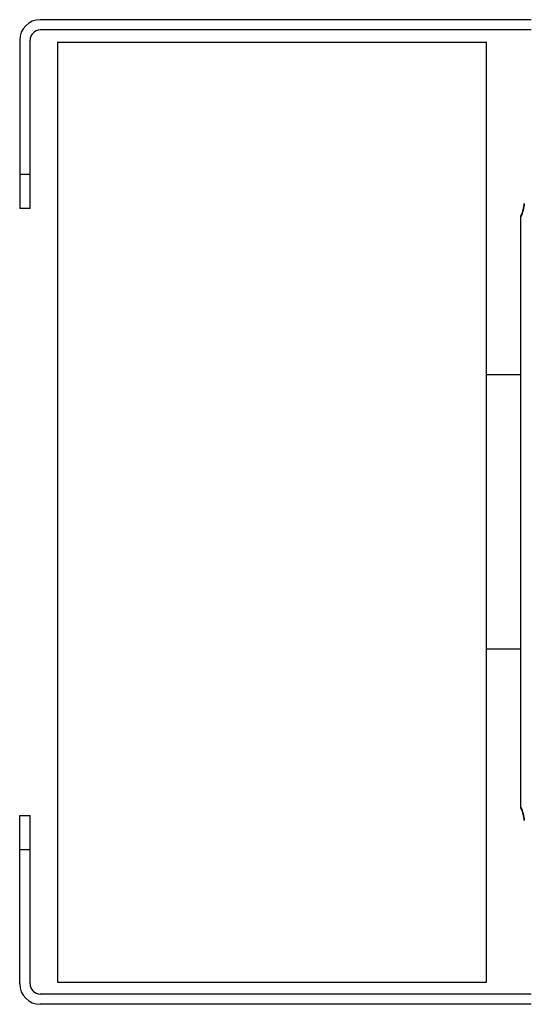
# Model space of a CAD drawing. Extents: x -1709 to 1181, y 8 to 1580.
# Tile 38 of 69: x -1169 to -1022, y 1287 to 1574. Entities that reach past the tile are written whole.
import ezdxf

# ---------------------------------------------------------------- set-up
doc = ezdxf.new("R2010")
doc.units = 0
doc.header["$LTSCALE"] = 65.395
doc.layers.get('0').update_dxf_attribs({"linetype": 'CONTINUOUS'})

msp = doc.modelspace()

# ---------------------------------------------------------------- linework, layer by layer
at = {"color": 7, "linetype": 'CONTINUOUS'}
for p, q in [((-1020.13, 1573.7), (-1163.13, 1573.7)), ((-1020.13, 1570.7), (-1163.13, 1570.7)), ((-1169.13, 1567.7), (-1169.13, 1518.7)), ((-1166.13, 1518.7), (-1166.13, 1567.7)), ((-1158.13, 1567.2), (-1158.13, 1293.2)), ((-1158.13, 1567.2), (-1033.13, 1567.2)), ((-1033.13, 1293.2), (-1033.13, 1567.2)), ((-1166.13, 1518.7), (-1169.13, 1518.7)), ((-1169.13, 1292.7), (-1169.13, 1341.7)), ((-1169.13, 1341.7), (-1166.13, 1341.7)), ((-1166.13, 1292.7), (-1166.13, 1341.7)), ((-1158.13, 1293.2), (-1033.13, 1293.2)), ((-1020.13, 1289.7), (-1163.13, 1289.7)), ((-1020.13, 1286.7), (-1163.13, 1286.7))]:
    msp.add_line(p, q, dxfattribs=at)
at = {"color": 9, "linetype": 'CONTINUOUS'}
for p, q in [((-1169.13, 1528.7), (-1166.13, 1528.7)), ((-1166.13, 1331.7), (-1169.13, 1331.7))]:
    msp.add_line(p, q, dxfattribs=at)
at = {"color": 6, "linetype": 'CONTINUOUS'}
for p, q in [((-1023.13, 1343.9), (-1023.13, 1516.51)), ((-1023.13, 1470.2), (-1033.13, 1470.2)), ((-1023.13, 1390.2), (-1033.13, 1390.2))]:
    msp.add_line(p, q, dxfattribs=at)
at = {"color": 7, "linetype": 'CONTINUOUS'}
for centre, radius, start, end in [((-1163.13, 1567.7), 6, 90, 180), ((-1163.13, 1567.7), 3, 90, 180), ((-1163.13, 1292.7), 6, 180, 270), ((-1163.13, 1292.7), 3, 180, 270)]:
    msp.add_arc(centre, radius, start, end, dxfattribs=at)
at = {"color": 6, "linetype": 'CONTINUOUS'}
for centre, start, end in [((-1032.13, 1520.87), 334.1512, 355.9892), ((-1032.13, 1339.54), 4.0108, 25.8488)]:
    msp.add_arc(centre, 9.99, start, end, dxfattribs=at)
at = {"color": 9, "linetype": 'CONTINUOUS'}
for centre, start, end in [((-1032.04, 1520.81), 332.9022, 356.2952), ((-1032.04, 1339.6), 3.7048, 27.0978)]:
    msp.add_arc(centre, 10.01, start, end, dxfattribs=at)

doc.saveas('drawing.dxf')
